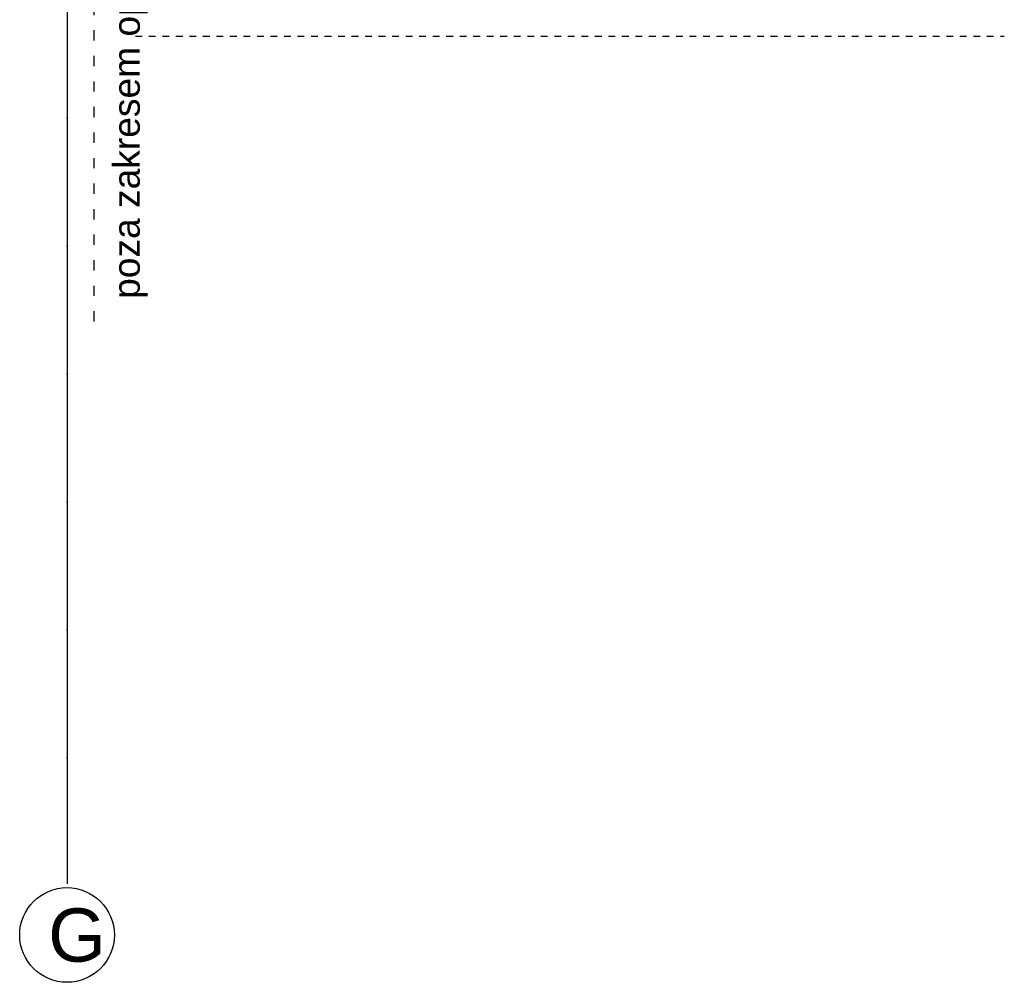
# Model space of a CAD drawing. Header units: millimetres. Extents: x -7023 to 53801, y 9849 to 33561.
# Tile 71 of 256: x 8890 to 9353, y 20592 to 21044. Entities that reach past the tile are written whole.
import ezdxf

# ---------------------------------------------------------------- set-up
doc = ezdxf.new("R2010")
doc.units = ezdxf.units.MM
for name, pattern in [('ACAD_ISO03W100', [30, 12, -18]), ('Dash', [6.35, 3.175, -3.175]), ('DASHDOTX2', [2, 1, -0.5, 0, -0.5])]:
    doc.linetypes.add(name, pattern=pattern)
doc.layers.add('.IE_podklad', color=252, linetype='Continuous')
doc.layers.add('PROJEKT osie', color=251, linetype='DASHDOTX2', lineweight=9)
doc.styles.add('Arial', font='arial.ttf', dxfattribs={"height": 125})
doc.styles.get("Standard").update_dxf_attribs({"font": 'arial.ttf'})

# ---------------------------------------------------------------- blocks, each defined once
blk = doc.blocks.new('OSIE DOMKU')
at = {"layer": 'PROJEKT osie', "ltscale": 30}
blk.add_line((-30336.49, 6224.51), (-30336.49, 4137.08), dxfattribs=at)
at = {"layer": 'PROJEKT osie', "linetype": 'Continuous'}
blk.add_circle((-30336.6, 4113.01), 22.24, dxfattribs=at)
at = {"layer": 'PROJEKT osie', "insert": (-30345.47, 4125.47), "char_height": 25, "width": 492.1163, "attachment_point": 1}
blk.add_mtext('G', dxfattribs=at)

msp = doc.modelspace()

# ---------------------------------------------------------------- linework, layer by layer
at = {"layer": '.IE_podklad', "ltscale": 30}
msp.add_line((8912.58, 22725.27), (8912.58, 20637.84), dxfattribs=at)
at = {"layer": '.IE_podklad', "linetype": 'ACAD_ISO03W100', "lineweight": 30, "ltscale": 0.4}
msp.add_line((8925.06, 22550.79), (8925.06, 20897.1), dxfattribs=at)
at = {"layer": '.IE_podklad', "linetype": 'Dash'}
msp.add_line((8944.58, 21035.99), (9352.81, 21035.99), dxfattribs=at)
at = {"layer": '.IE_podklad', "linetype": 'Continuous'}
msp.add_circle((8912.47, 20613.76), 22.24, dxfattribs=at)

# ---------------------------------------------------------------- block references
at = {"layer": '.IE_podklad'}
msp.add_blockref('OSIE DOMKU', (39249.07, 16500.76), dxfattribs=at)

# ---------------------------------------------------------------- texts
at = {"layer": '.IE_podklad', "linetype": 'Continuous', "style": 'Arial'}
msp.add_text('poza zakresem opracowania', height=12.5, rotation=90, dxfattribs=at).set_placement((8946.65, 20912.62))
at = {"layer": '.IE_podklad', "insert": (8903.6, 20626.23), "char_height": 25, "width": 492.1163, "attachment_point": 1}
msp.add_mtext('G', dxfattribs=at)

doc.saveas('drawing.dxf')
